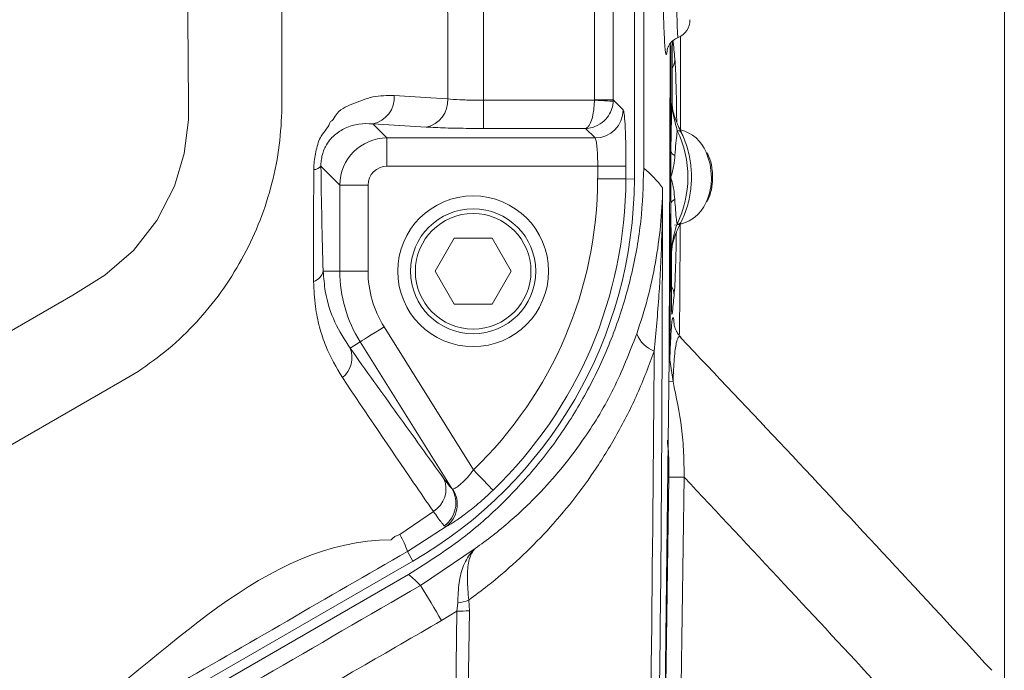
# Model space of a CAD drawing. Header units: millimetres. Extents: x 0 to 8410, y 0 to 5940.
# Tile 176 of 256: x 3768 to 3872, y 3743 to 3812. Entities that reach past the tile are written whole.
import ezdxf

# ---------------------------------------------------------------- set-up
doc = ezdxf.new("R2010")
doc.units = ezdxf.units.MM
doc.header["$LTSCALE"] = 10
doc.styles.add('SLDTEXTSTYLE0', font='TXT', dxfattribs={"width": 0.605})
doc.dimstyles.new('SLDDIMSTYLE6', dxfattribs={"dimtxt": 50, "dimasz": 50, "dimexe": 0, "dimexo": 0.0625, "dimgap": 12.5, "dimtad": 1, "dimtoh": 1, "dimdec": 0, "dimrnd": 1e-09, "dimzin": 12, "dimdsep": 46, "dimtxsty": 'SLDTEXTSTYLE0', "dimsah": 1, "dimcen": 0.09, "dimadec": 0, "dimazin": 0, "dimtfac": 1, "dimtofl": 0, "dimtmove": 0, "dimatfit": 3, "dimfxl": 0, "dimfrac": 2, "dimtolj": 1, "dimtzin": 12, "dimarcsym": 0})

# ---------------------------------------------------------------- blocks, each defined once
blk = doc.blocks.new('*D23')
at = {"color": 7, "linetype": 'Continuous', "lineweight": 0}
for p, q in [((3622.91, 3807.57), (3622.91, 4086.74)), ((3872.28, 3737.66), (3872.28, 4086.74)), ((3872.28, 4071.74), (3622.91, 4071.74))]:
    blk.add_line(p, q, dxfattribs=at)
for points in [[(3622.91, 4071.74), (3672.91, 4064.24), (3672.91, 4079.24)], [(3872.28, 4071.74), (3822.28, 4079.24), (3822.28, 4064.24)]]:
    blk.add_solid(points, dxfattribs=at)
at = {"color": 7, "linetype": 'Continuous', "lineweight": 0, "insert": (3690.3, 4136.19), "char_height": 50, "attachment_point": 1, "style": 'SLDTEXTSTYLE0'}
blk.add_mtext('249', dxfattribs=at)

msp = doc.modelspace()

# ---------------------------------------------------------------- linework, layer by layer
at = {"color": 8, "linetype": 'Continuous', "lineweight": 0}
for p, q in [((3837.111036, 3810.053888), (3837.09986, 3809.910599)), ((3795.616935, 3807.574693), (3795.614506, 3803.272668)), ((3817.009936, 3803.731862), (3817.009936, 3800.736013)), ((3817.009936, 3803.731862), (3828.774671, 3803.731862)), ((3828.774671, 3803.731862), (3828.775893, 3803.780618)), ((3830.773155, 3803.778711), (3830.769206, 3803.632799)), ((3806.752006, 3799.723807), (3805.242802, 3801.232997)), ((3810.917849, 3800.883475), (3805.242802, 3801.232997)), ((3827.826882, 3800.736013), (3817.009936, 3800.736013)), ((3828.837986, 3799.723807), (3827.826882, 3800.736013)), ((3806.752006, 3799.723807), (3828.837986, 3799.723807)), ((3806.752006, 3796.727839), (3806.752006, 3799.723807)), ((3801.758866, 3794.730607), (3799.753184, 3796.736303)), ((3829.124192, 3796.727839), (3806.752006, 3796.727839)), ((3832.116182, 3795.371714), (3833.015333, 3795.368973)), ((3801.758866, 3785.574737), (3801.758866, 3794.730607)), ((3804.754744, 3794.730607), (3801.758866, 3794.730607)), ((3804.754744, 3794.730607), (3804.754744, 3785.574737)), ((3799.986194, 3785.574737), (3801.758866, 3785.574737)), ((3804.754744, 3785.574737), (3801.758866, 3785.574737)), ((3837.006758, 3781.334105), (3837.026815, 3781.050745)), ((3806.449483, 3779.66446), (3815.935771, 3764.483276)), ((3802.841182, 3777.409735), (3803.908835, 3778.07695)), ((3813.642944, 3762.499038), (3803.908835, 3778.07695)), ((3836.693297, 3776.159945), (3836.778934, 3776.159945)), ((3836.674805, 3773.848477), (3837.115939, 3773.855868)), ((3836.682196, 3763.717833), (3838.301356, 3763.716522)), ((3813.642944, 3762.499038), (3813.757415, 3762.440267)), ((3808.124284, 3757.610026), (3811.68514, 3760.070625)), ((3813.038165, 3758.467141), (3808.939258, 3755.807582)), ((3813.038165, 3758.467141), (3812.839324, 3758.53366)), ((3808.939258, 3755.807582), (3809.515561, 3754.809442)), ((3810.313577, 3752.196256), (3816.128547, 3756.134573)), ((3814.1818, 3749.470893), (3814.271758, 3750.362936)), ((3815.440322, 3750.659529), (3815.503771, 3749.530259)), ((3814.1818, 3749.470893), (3812.54072, 3748.481456)), ((3813.830132, 3723.711553), (3814.1818, 3749.470893)), ((3815.503771, 3749.530259), (3815.152044, 3723.762098))]:
    msp.add_line(p, q, dxfattribs=at)
at = {"color": 7, "linetype": 'Continuous', "lineweight": 0}
for p, q in [((3836.889769, 3798.362675), (3836.899618, 3809.754077)), ((3811.866413, 3785.574737), (3813.887129, 3789.074722)), ((3813.887129, 3789.074722), (3817.928578, 3789.074722)), ((3817.928578, 3789.074722), (3819.949309, 3785.574737)), ((3836.947853, 3784.245554), (3836.965556, 3787.564579)), ((3836.965556, 3787.564579), (3836.965109, 3787.56446)), ((3813.887129, 3782.074753), (3811.866413, 3785.574737)), ((3819.949309, 3785.574737), (3817.928578, 3782.074753)), ((3836.947853, 3784.245554), (3836.947406, 3784.245315)), ((3817.928578, 3782.074753), (3813.887129, 3782.074753)), ((3837.947706, 3778.489176), (3837.937097, 3778.509203)), ((3837.115939, 3773.855868), (3836.778934, 3776.159945)), ((3692.407856, 3687.197271), (3809.515561, 3754.809442)), ((3809.0513, 3753.386679), (3692.907857, 3686.331216))]:
    msp.add_line(p, q, dxfattribs=at)
at = {"color": 8, "linetype": 'Continuous', "lineweight": 0, "flags": 128}
for points in [[(3738.002988, 3762.566033), (3773.434619, 3783.022466), (3776.830951, 3785.166922), (3779.865379, 3787.768308), (3782.350535, 3790.980044), (3784.194703, 3794.598642), (3785.240273, 3798.071686), (3785.695011, 3801.66978), (3785.713996, 3803.284231), (3785.172711, 3872.469011), (3785.010616, 3876.744214), (3784.259463, 3880.925957), (3782.923902, 3884.220663), (3781.055282, 3887.246433), (3778.713356, 3889.91684), (3775.965626, 3892.167273), (3772.816534, 3893.953744), (3769.405151, 3895.160976), (3764.679278, 3895.950738), (3739.567968, 3899.203959), (3714.370715, 3901.697102), (3686.315278, 3903.556052), (3686.315278, 3903.556052)], [(3807.527418, 3804.22658), (3811.412911, 3803.987089), (3813.202436, 3803.87694)], [(3828.774671, 3803.731862), (3829.150925, 3803.713146), (3829.513724, 3803.695145), (3829.850058, 3803.678456), (3830.147887, 3803.663674), (3830.396558, 3803.651276), (3830.587159, 3803.641859), (3830.71288, 3803.635541), (3830.769206, 3803.632799)], [(3828.775893, 3803.780618), (3829.153235, 3803.780261), (3829.517017, 3803.779903), (3829.854171, 3803.779546), (3830.152611, 3803.779307), (3830.401594, 3803.779069), (3830.59218, 3803.77883), (3830.717544, 3803.778711), (3830.773155, 3803.778711)], [(3830.773155, 3803.778711), (3831.086437, 3803.464833), (3831.833879, 3802.71596)], [(3795.614506, 3803.272668), (3795.614074, 3802.890483), (3795.613597, 3802.508179)], [(3841.214011, 3795.574728), (3841.064702, 3796.953383), (3840.628008, 3798.229399)], [(3829.120303, 3795.380894), (3829.12081, 3795.549217), (3829.121317, 3795.71766), (3829.121823, 3795.885983), (3829.1223, 3796.054426), (3829.122792, 3796.22275), (3829.123269, 3796.391073), (3829.123731, 3796.559516), (3829.124192, 3796.727839)], [(3829.124192, 3796.727839), (3829.690198, 3796.72629), (3830.235864, 3796.724859), (3830.741609, 3796.723429), (3831.189255, 3796.722236), (3831.562723, 3796.721283), (3831.848616, 3796.720448), (3832.036639, 3796.719971), (3832.120071, 3796.719733)], [(3832.120071, 3796.719733), (3832.119609, 3796.551171), (3832.119147, 3796.382728), (3832.11867, 3796.214286), (3832.118178, 3796.045724), (3832.117687, 3795.877281), (3832.117195, 3795.708719), (3832.116688, 3795.540276), (3832.116182, 3795.371714)], [(3829.120303, 3795.380894), (3829.686309, 3795.379105), (3830.231975, 3795.377436), (3830.737705, 3795.376006), (3831.185366, 3795.374575), (3831.558834, 3795.373383), (3831.844727, 3795.372549), (3832.03275, 3795.371953), (3832.116182, 3795.371714)], [(3836.947406, 3784.245315), (3836.949776, 3784.660283), (3836.952085, 3785.075131), (3836.954365, 3785.48998), (3836.9566, 3785.904828), (3836.958791, 3786.319795), (3836.960937, 3786.734644), (3836.963038, 3787.149492), (3836.965109, 3787.56446)], [(3806.449483, 3779.66446), (3805.969487, 3779.364529), (3805.506731, 3779.075447), (3805.077846, 3778.807464), (3804.698209, 3778.570238), (3804.381485, 3778.372231), (3804.139043, 3778.220836), (3803.979571, 3778.121177), (3803.908835, 3778.07695)], [(3780.341859, 3774.920407), (3779.506172, 3774.437967), (3778.669695, 3773.95505)], [(3778.669695, 3773.95505), (3735.178838, 3748.845521), (3731.052826, 3746.463362)], [(3815.935771, 3764.483276), (3816.32864, 3764.075819), (3816.707412, 3763.683024), (3817.058454, 3763.318959), (3817.369188, 3762.996736), (3817.628423, 3762.727919), (3817.826862, 3762.522045), (3817.957381, 3762.386742), (3818.015287, 3762.326661)], [(3836.57829, 3763.718072), (3836.613829, 3763.717953), (3836.682196, 3763.717833)]]:
    msp.add_lwpolyline(points, dxfattribs=at)
at = {"color": 7, "linetype": 'Continuous', "lineweight": 0, "flags": 128}
for points in [[(3836.813996, 3809.552375), (3836.694593, 3776.328865), (3836.267183, 3740.816537), (3835.530053, 3705.312434), (3834.483306, 3669.820729), (3833.127062, 3634.345952), (3831.461484, 3598.892513), (3829.486782, 3563.464466), (3827.203209, 3528.066459)], [(3837.012346, 3803.538266), (3837.012748, 3803.96134), (3837.013106, 3804.384533), (3837.013419, 3804.807607), (3837.013687, 3805.23068), (3837.013895, 3805.653754), (3837.014074, 3806.076828), (3837.014208, 3806.500021), (3837.014298, 3806.923095)], [(3836.882393, 3795.539561), (3836.883421, 3795.892421), (3836.884419, 3796.245399), (3836.885388, 3796.598259), (3836.886327, 3796.951118), (3836.887235, 3797.303978), (3836.888115, 3797.656956), (3836.888949, 3798.009816), (3836.889769, 3798.362675)], [(3836.873064, 3792.716447), (3836.874346, 3793.069306), (3836.875583, 3793.422166), (3836.87679, 3793.775144), (3836.877982, 3794.128004), (3836.879129, 3794.480863), (3836.880247, 3794.833723), (3836.881335, 3795.186702), (3836.882393, 3795.539561)], [(3836.778934, 3776.159945), (3836.794386, 3778.229419), (3836.808781, 3780.299011), (3836.822132, 3782.368484), (3836.834426, 3784.438077), (3836.845661, 3786.507669), (3836.855854, 3788.577262), (3836.864988, 3790.646854), (3836.873064, 3792.716447)], [(3837.805102, 3778.904262), (3837.835873, 3783.578459), (3837.867374, 3789.577428), (3837.871576, 3790.539089)], [(3836.682196, 3763.717833), (3836.2586, 3734.279338), (3835.622157, 3704.84716), (3834.77291, 3675.423566), (3833.710934, 3646.011058), (3832.436318, 3616.612259), (3830.949167, 3587.229553), (3829.249601, 3557.865325), (3827.337767, 3528.522077)], [(3828.956674, 3528.514448), (3830.868552, 3557.858411), (3832.568164, 3587.223473), (3834.055359, 3616.607014), (3835.330019, 3646.006647), (3836.392025, 3675.419989), (3837.241302, 3704.844299), (3837.87776, 3734.277311), (3838.301356, 3763.716522)]]:
    msp.add_lwpolyline(points, dxfattribs=at)
at = {"color": 7, "linetype": 'Continuous', "lineweight": 0}
for radius in [8, 6.635]:
    msp.add_circle((3815.907857, 3785.574759), radius, dxfattribs=at)
at = {"color": 8, "linetype": 'Continuous', "lineweight": 0}
msp.add_circle((3815.907857, 3785.574759), 6.135, dxfattribs=at)
at = {"color": 7, "linetype": 'Continuous', "lineweight": 0}
for centre, radius, start, end in [((-162.092143, 3807.574759), 3995.126124, 359.824951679, 1.480106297), ((-162.092143, 3807.574759), 3996.126124, 359.841281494, 1.484248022), ((3836.907854, 3812.257574), 2.000009, 292.49408754, 359.99706505), ((-162.092143, 3807.574759), 4000, 359.900533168, 0.042256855), ((3836.884353, 3796.684708), 4.049818, 22.42181571, 74.98080158), ((3786.015555, 3795.512583), 47, 300, 359.82495168), ((3836.97318, 3794.39445), 3.939951, 274.35879447, 337.78275691)]:
    msp.add_arc(centre, radius, start, end, dxfattribs=at)
at = {"color": 8, "linetype": 'Continuous', "lineweight": 0}
for centre, radius, start, end in [((-162.092143, 3807.574759), 3990.869845, 359.945527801, 1.088479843), ((-162.092143, 3807.574759), 3992.867104, 359.945527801, 1.088479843), ((3702.316439, 3795.791863), 135.556215, 5.22229731, 6.07013864), ((3835.365509, 3808.137832), 1.944473, 329.65364475, 359.77535488), ((3804.705571, 3804.011564), 2.830027, 280.94300655, 4.35734677), ((3810.380664, 3803.661971), 2.829948, 280.94237602, 4.35649744), ((3828.828504, 3802.729197), 3.005405, 270.18077145, 359.74765357), ((3827.325698, 3795.575602), 11.368081, 333.98848947, 25.67260252), ((3837.630117, 3800.059745), 0.444701, 36.59583182, 97.56503512), ((3837.55493, 3798.505804), 0.680386, 192.14365207, 249.74796653), ((3798.935102, 3797.442401), 1.080663, 272.83311623, 319.2020813), ((3827.582883, 3788.373165), 10.370362, 35.63525943, 51.6406478), ((3786.015555, 3795.512583), 43.104951, 313.95751819, 359.82495168), ((3786.015555, 3795.512583), 46.100839, 313.95751819, 359.82495168), ((3835.111004, 3795.530102), 6.10317, 334.52140968, 0.4189435), ((3837.542715, 3792.571246), 0.685212, 110.24032655, 167.76588227), ((3837.599963, 3791.032404), 0.446042, 262.56709041, 323.46955541), ((3798.497184, 3785.940772), 1.53334, 288.27928977, 346.18913852), ((3815.907857, 3785.574759), 14.148995, 180, 212), ((3815.907857, 3785.574759), 11.153106, 180, 212), ((3835.287647, 3783.015439), 1.94518, 359.88394135, 30.61525489), ((3702.595253, 3796.166126), 135.278674, 353.58465165, 354.41968585), ((3836.212606, 3780.056534), 3.147619, 200.93157731, 249.88091816), ((3800.40455, 3776.378971), 2.645685, 307.74553639, 22.9297495), ((3810.223926, 3762.459248), 2.800119, 301.45575251, 22.95722773), ((3811.066565, 3760.957045), 3.002577, 306.18628599, 30.90101629), ((3811.21552, 3760.848757), 2.999022, 307.42674224, 32.0511684), ((3799.8898, 3752.801341), 9.535732, 18.37654668, 30.28361173), ((3802.400513, 3745.070008), 10.648943, 42.00516601, 51.35090456), ((3741.886855, 3708.647205), 81.109408, 29.41405894, 32.47403686), ((3813.452674, 3756.040439), 5.736283, 278.20932188, 290.27366042), ((3814.310571, 3761.351955), 11.88176, 269.37902959, 275.76351798)]:
    msp.add_arc(centre, radius, start, end, dxfattribs=at)
for centre, major_axis, ratio, start_param, end_param in [((3806.757496, 3794.725121), (3.535534, 3.535534), 0.9994559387, 0.7867676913, 2.3548249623), ((3806.757496, 3794.725121), (-1.418092, 1.418092), 0.9972646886, 5.4991566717, 7.0672139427), ((3866.820605, 3575.031014), (3474.66613, 2011.704108), 0.0452413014, 1.5608669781, 1.5704545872)]:
    msp.add_ellipse(centre, major_axis=major_axis, ratio=ratio, start_param=start_param, end_param=end_param, dxfattribs=at)
for points, knots in [([(3813.202436, 3803.87694), (3813.202943, 3804.414971), (3813.21355, 3815.668789), (3813.160456, 3829.836203), (3812.93152, 3855.778257), (3812.668908, 3871.003356), (3812.456543, 3883.315388)], [0, 0, 0, 0, 0.0203176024, 0.4249764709, 0.5349975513, 1, 1, 1, 1]), ([(3816.261793, 3883.417669), (3816.474876, 3871.084459), (3816.73834, 3855.835244), (3816.968129, 3829.858259), (3817.021502, 3815.629568), (3817.010505, 3804.317418), (3817.009936, 3803.731862)], [0, 0, 0, 0, 0.464356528, 0.5741467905, 0.9779563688, 1, 1, 1, 1]), ([(3795.080687, 3872.634712), (3795.257393, 3860.128772), (3795.563807, 3838.443071), (3795.601134, 3816.755321), (3795.616935, 3807.574693)], [0, 0, 0, 0, 0.5766905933, 1, 1, 1, 1]), ([(3837.653707, 3810.440841), (3837.64645, 3810.437017), (3837.628322, 3810.427464), (3837.598855, 3810.813582), (3837.5665, 3811.527416), (3837.535812, 3812.578147), (3837.50758, 3813.907302), (3837.482847, 3815.491662), (3837.462066, 3817.2751), (3837.446222, 3819.213324), (3837.436449, 3821.00389), (3837.433417, 3822.13313), (3837.432231, 3822.574797)], [0, 0, 0, 0, 0.07159253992, 0.17886002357, 0.28612560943, 0.39360967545, 0.50109607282, 0.60861719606, 0.71614281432, 0.82356686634, 0.93099366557, 1, 1, 1, 1]), ([(3836.503516, 3809.135381), (3836.502663, 3809.122754), (3836.48265, 3808.826508), (3836.439089, 3808.601499), (3836.379778, 3808.475917), (3836.341366, 3808.713741), (3836.324866, 3808.8159)], [0, 0, 0, 0, 0.0159104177, 0.373286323, 0.7307914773, 1, 1, 1, 1]), ([(3837.014298, 3806.923095), (3837.01503, 3807.278167), (3837.016497, 3807.989527), (3837.025116, 3808.816824), (3837.033539, 3809.152693), (3837.036277, 3809.261862)], [0, 0, 0, 0, 0.402150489, 0.8056782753, 1, 1, 1, 1]), ([(3800.751771, 3801.492396), (3800.751781, 3801.492396), (3800.983586, 3801.492392), (3801.540703, 3802.729743), (3803.16327, 3803.329298), (3805.237215, 3804.241749), (3806.763545, 3804.23164), (3807.527418, 3804.22658)], [0, 0, 0, 0, 0.0000038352, 0.08949121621, 0.36164291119, 0.68052499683, 1, 1, 1, 1]), ([(3813.202436, 3803.87694), (3813.608318, 3803.84443), (3814.419857, 3803.779429), (3815.815461, 3803.737048), (3816.692279, 3803.733241), (3817.009936, 3803.731862)], [0, 0, 0, 0, 0.3895257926, 0.7788351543, 1, 1, 1, 1]), ([(3828.774671, 3803.731862), (3828.770623, 3803.595129), (3828.758817, 3803.196264), (3828.686142, 3802.515174), (3828.520134, 3801.719937), (3828.292036, 3801.147766), (3828.048924, 3800.829836), (3827.903112, 3800.746594), (3827.82801, 3800.73617), (3827.826882, 3800.736013)], [0, 0, 0, 0, 0.0880865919, 0.256958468, 0.451396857, 0.6894099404, 0.8397367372, 0.9975939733, 1, 1, 1, 1]), ([(3830.769206, 3803.632799), (3830.756644, 3803.496501), (3830.719997, 3803.098874), (3830.494321, 3802.425366), (3829.979111, 3801.647444), (3829.270838, 3801.099097), (3828.516333, 3800.806684), (3828.063213, 3800.738537), (3827.830374, 3800.736051), (3827.826882, 3800.736013)], [0, 0, 0, 0, 0.08807851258, 0.2569556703, 0.45140576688, 0.68940841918, 0.83973720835, 0.99759662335, 1, 1, 1, 1]), ([(3795.613597, 3802.508179), (3795.529857, 3801.148367), (3795.361757, 3798.418648), (3794.49098, 3794.396423), (3793.181624, 3790.499368), (3791.405694, 3786.786561), (3789.212923, 3783.323373), (3786.599272, 3780.138087), (3783.663002, 3777.280119), (3781.436628, 3775.698254), (3780.341859, 3774.920407)], [0, 0, 0, 0, 0.1245870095, 0.2500988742, 0.3753083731, 0.5001518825, 0.6258837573, 0.749634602, 0.8768884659, 1, 1, 1, 1]), ([(3831.833879, 3802.71596), (3831.868909, 3802.614198), (3831.938974, 3802.410653), (3832.028737, 3801.280594), (3832.09285, 3799.685359), (3832.120058, 3798.063467), (3832.120068, 3797.055429), (3832.120071, 3796.719733)], [0, 0, 0, 0, 0.2223705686, 0.4447834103, 0.6670891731, 0.8891343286, 1, 1, 1, 1]), ([(3837.571571, 3800.500575), (3837.40308, 3801.089439), (3837.133175, 3802.032738), (3837.045346, 3803.127078), (3837.012346, 3803.538266)], [0, 0, 0, 0, 0.6242597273, 1, 1, 1, 1]), ([(3798.988516, 3796.363059), (3798.99152, 3796.520934), (3799.004814, 3797.219498), (3799.223048, 3798.460738), (3799.737744, 3800.194731), (3800.583168, 3800.817956), (3800.751761, 3801.492356), (3800.751771, 3801.492396)], [0, 0, 0, 0, 0.0813674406, 0.3600347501, 0.6355801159, 0.9999785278, 1, 1, 1, 1]), ([(3805.242802, 3801.232997), (3804.755181, 3801.24885), (3803.780581, 3801.280535), (3802.41505, 3800.869814), (3801.370478, 3800.230169), (3800.67905, 3799.523635), (3800.265872, 3798.916973), (3800.018409, 3798.353327), (3799.865578, 3797.854375), (3799.786018, 3797.438004), (3799.75287, 3797.023647), (3799.753083, 3796.828522), (3799.753184, 3796.736303)], [0, 0, 0, 0, 0.23238021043, 0.46445471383, 0.65303192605, 0.74414498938, 0.8279944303, 0.88300622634, 0.90480706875, 0.95342655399, 0.97798877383, 1, 1, 1, 1]), ([(3817.009936, 3800.736013), (3816.501694, 3800.737594), (3815.099025, 3800.741955), (3812.866545, 3800.785127), (3811.567408, 3800.850693), (3810.917849, 3800.883475)], [0, 0, 0, 0, 0.22125633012, 0.61063401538, 1, 1, 1, 1]), ([(3837.571571, 3800.500575), (3837.560306, 3800.41819), (3837.505481, 3800.017246), (3837.411322, 3799.205425), (3837.350407, 3798.318666), (3837.319414, 3797.86748)], [0, 0, 0, 0, 0.1127138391, 0.5485467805, 1, 1, 1, 1]), ([(3829.124192, 3796.727839), (3829.12419, 3796.895593), (3829.124183, 3797.39942), (3829.096917, 3798.210234), (3829.032795, 3799.007164), (3828.943036, 3799.571397), (3828.873014, 3799.672987), (3828.837986, 3799.723807)], [0, 0, 0, 0, 0.1106325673, 0.3322700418, 0.5544492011, 0.7771152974, 1, 1, 1, 1]), ([(3837.319414, 3797.86748), (3837.286513, 3797.525352), (3837.212542, 3796.756127), (3837.014977, 3795.978676), (3836.884132, 3795.545323), (3836.882393, 3795.539561)], [0, 0, 0, 0, 0.4414665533, 0.9925739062, 1, 1, 1, 1]), ([(3798.978115, 3784.484807), (3798.97562, 3786.270424), (3798.971737, 3789.049784), (3798.977814, 3793.073093), (3798.984938, 3795.263212), (3798.988516, 3796.363059)], [0, 0, 0, 0, 0.4721569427, 0.7349244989, 1, 1, 1, 1]), ([(3799.753184, 3796.736303), (3799.779455, 3794.812971), (3799.832797, 3790.907655), (3799.934552, 3787.370086), (3799.986194, 3785.574737)], [0, 0, 0, 0, 0.4924906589, 1, 1, 1, 1]), ([(3836.882393, 3795.539561), (3836.884098, 3795.533799), (3837.012296, 3795.100552), (3837.205375, 3794.323494), (3837.274788, 3793.555652), (3837.30566, 3793.214145)], [0, 0, 0, 0, 0.0074280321, 0.5585428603, 1, 1, 1, 1]), ([(3836.011315, 3794.415179), (3835.974813, 3780.454466), (3835.901803, 3752.531495), (3835.137608, 3704.853222), (3833.618258, 3651.385737), (3831.091932, 3592.147819), (3828.655791, 3552.690172), (3827.437858, 3532.963577)], [0, 0, 0, 0, 0.1601084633, 0.3202346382, 0.5468063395, 0.7734287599, 1, 1, 1, 1]), ([(3833.272706, 3778.932038), (3833.675063, 3780.185768), (3834.479859, 3782.693481), (3835.585375, 3787.835754), (3835.972303, 3791.760495), (3836.011104, 3794.400795), (3836.011315, 3794.415179)], [0, 0, 0, 0, 0.2460403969, 0.4921304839, 0.9972330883, 1, 1, 1, 1]), ([(3836.011315, 3794.415179), (3836.011256, 3794.398808), (3835.997641, 3790.618562), (3835.820641, 3784.83416), (3835.30786, 3779.093234), (3835.129912, 3777.100983)], [0, 0, 0, 0, 0.0028321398, 0.6539568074, 1, 1, 1, 1]), ([(3837.30566, 3793.214145), (3837.359207, 3792.443094), (3837.426825, 3791.469426), (3837.522377, 3790.741574), (3837.542261, 3790.590111)], [0, 0, 0, 0, 0.7919032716, 1, 1, 1, 1]), ([(3836.965109, 3787.56446), (3836.964483, 3787.583174), (3836.952844, 3787.930933), (3836.930938, 3788.697178), (3836.896524, 3790.268009), (3836.881909, 3791.793392), (3836.873064, 3792.716447)], [0, 0, 0, 0, 0.0156297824, 0.2904328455, 0.5706197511, 1, 1, 1, 1]), ([(3836.983169, 3787.79048), (3836.996509, 3787.990262), (3837.065114, 3789.017749), (3837.329379, 3789.888592), (3837.542261, 3790.590111)], [0, 0, 0, 0, 0.1944375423, 1, 1, 1, 1]), ([(3799.986194, 3785.574737), (3800.047868, 3784.857547), (3800.225454, 3782.79247), (3801.163631, 3780.023747), (3802.275576, 3778.291079), (3802.841182, 3777.409735)], [0, 0, 0, 0, 0.20725086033, 0.59675800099, 1, 1, 1, 1]), ([(3802.024121, 3774.286929), (3801.38936, 3775.359097), (3800.42596, 3776.986365), (3799.579747, 3779.616675), (3799.092975, 3781.858534), (3799.017412, 3783.586282), (3798.978115, 3784.484807)], [0, 0, 0, 0, 0.3852859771, 0.5847627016, 0.7840536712, 1, 1, 1, 1]), ([(3837.026815, 3781.050745), (3837.012656, 3780.985913), (3836.989625, 3780.880452), (3836.962775, 3781.416861), (3836.948122, 3782.219776), (3836.94323, 3783.236021), (3836.946074, 3783.923334), (3836.947406, 3784.245315)], [0, 0, 0, 0, 0.3060298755, 0.4978072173, 0.6909353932, 0.8552143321, 1, 1, 1, 1]), ([(3836.778934, 3776.159945), (3836.795719, 3776.633262), (3836.831035, 3777.629129), (3836.886461, 3778.755405), (3836.953057, 3779.778403), (3837.027746, 3780.473619), (3837.122717, 3780.751668), (3837.197492, 3780.547116), (3837.237467, 3779.97366), (3837.245683, 3779.855791)], [0, 0, 0, 0, 0.0961847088, 0.2023740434, 0.3107978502, 0.477053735, 0.6468716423, 0.927417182, 1, 1, 1, 1]), ([(3816.128547, 3756.134573), (3816.747264, 3756.586591), (3818.000865, 3757.50244), (3820.354042, 3759.455257), (3822.887913, 3761.871415), (3825.516238, 3764.863279), (3828.153163, 3768.404711), (3830.925915, 3772.966978), (3832.490844, 3776.944707), (3833.272706, 3778.932038)], [0, 0, 0, 0, 0.0899938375, 0.1823392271, 0.3498055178, 0.4781051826, 0.6063685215, 0.803336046, 1, 1, 1, 1]), ([(3837.937097, 3778.509203), (3837.918708, 3778.547679), (3837.828506, 3778.736412), (3837.66864, 3778.583327), (3837.48923, 3778.140062), (3837.347777, 3777.300801), (3837.21759, 3776.13036), (3837.154708, 3774.723357), (3837.115939, 3773.855868)], [0, 0, 0, 0, 0.0562987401, 0.2761541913, 0.499789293, 0.6364528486, 0.7758549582, 1, 1, 1, 1]), ([(3802.841182, 3777.409735), (3804.529724, 3775.049885), (3807.907716, 3770.328918), (3811.170457, 3765.810988), (3812.802265, 3763.551417)], [0, 0, 0, 0, 0.4998658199, 1, 1, 1, 1]), ([(3835.129912, 3777.100983), (3834.552425, 3775.564692), (3833.395268, 3772.486299), (3831.21114, 3768.220218), (3828.798493, 3764.304847), (3826.178685, 3760.775328), (3823.418161, 3757.599489), (3820.507829, 3754.730967), (3817.834714, 3752.438259), (3816.118081, 3751.163018), (3815.440322, 3750.659529)], [0, 0, 0, 0, 0.1339344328, 0.2683753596, 0.4024583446, 0.5309756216, 0.6595222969, 0.7878760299, 0.9162494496, 1, 1, 1, 1]), ([(3826.585377, 3532.781187), (3827.804464, 3552.503097), (3830.242636, 3591.946892), (3832.752405, 3651.170623), (3834.572869, 3712.891112), (3834.937086, 3754.874142), (3835.129912, 3777.100983)], [0, 0, 0, 0, 0.2423927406, 0.4847851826, 0.7272326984, 1, 1, 1, 1]), ([(3811.68514, 3760.070625), (3810.988213, 3761.084963), (3807.823836, 3765.690535), (3804.565127, 3770.520625), (3802.024121, 3774.286929)], [0, 0, 0, 0, 0.2202414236, 1, 1, 1, 1]), ([(3836.515496, 3767.646852), (3836.556155, 3767.234929), (3836.684793, 3765.93169), (3836.68325, 3764.616988), (3836.682196, 3763.717833)], [0, 0, 0, 0, 0.3160767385, 1, 1, 1, 1]), ([(3813.757415, 3762.440267), (3813.861975, 3762.482762), (3814.065243, 3762.565374), (3814.642347, 3763.001707), (3815.304207, 3763.643617), (3815.723299, 3764.200796), (3815.935771, 3764.483276)], [0, 0, 0, 0, 0.2555540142, 0.4968055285, 0.744889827, 1, 1, 1, 1]), ([(3812.802265, 3763.551417), (3813.036971, 3763.234937), (3813.399169, 3762.746547), (3813.579477, 3762.563477), (3813.642944, 3762.499038)], [0, 0, 0, 0, 0.64800687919, 1, 1, 1, 1]), ([(3871.028374, 3728.440705), (3870.369656, 3729.158287), (3863.022604, 3737.16188), (3852.135304, 3748.936125), (3841.834784, 3759.941354), (3838.301356, 3763.716522)], [0, 0, 0, 0, 0.0607709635, 0.6778125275, 1, 1, 1, 1]), ([(3818.015287, 3762.326661), (3817.486609, 3761.835595), (3816.435615, 3760.859376), (3814.935697, 3759.67868), (3813.670132, 3758.798612), (3813.251444, 3758.579007), (3813.038165, 3758.467141)], [0, 0, 0, 0, 0.2544254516, 0.5057879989, 0.7482498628, 1, 1, 1, 1]), ([(3812.839324, 3758.53366), (3812.755962, 3758.630986), (3812.519061, 3758.907569), (3812.013076, 3759.613258), (3811.68514, 3760.070625)], [0, 0, 0, 0, 0.3518856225, 1, 1, 1, 1]), ([(3807.210709, 3757.041755), (3807.210729, 3757.041795), (3807.37117, 3757.362704), (3807.74775, 3757.486373), (3808.124284, 3757.610026)], [0, 0, 0, 0, 0.000123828, 1, 1, 1, 1]), ([(3756.79634, 3727.935019), (3761.949687, 3730.60014), (3778.992483, 3739.414044), (3793.67366, 3757.04176), (3807.210694, 3757.041755), (3807.210709, 3757.041755)], [0, 0, 0, 0, 0.3023765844, 0.9999992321, 1, 1, 1, 1]), ([(3808.939258, 3755.807582), (3804.678636, 3753.351936), (3796.156132, 3748.439918), (3779.12638, 3738.589602), (3766.345258, 3731.214285), (3757.824982, 3726.29768)], [0, 0, 0, 0, 0.24996539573, 0.50000463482, 1, 1, 1, 1]), ([(3814.271758, 3750.362936), (3814.302663, 3751.095161), (3814.365089, 3752.574218), (3814.851537, 3754.435713), (3815.516388, 3755.535137), (3816.012627, 3756.031385), (3816.124889, 3756.131317), (3816.128547, 3756.134573)], [0, 0, 0, 0, 0.2919122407, 0.5896474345, 0.9114859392, 0.9971161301, 1, 1, 1, 1]), ([(3816.128547, 3756.134573), (3816.125967, 3756.132072), (3816.048966, 3756.057441), (3815.717162, 3755.675983), (3815.352383, 3754.718112), (3815.249446, 3752.917868), (3815.376565, 3751.413866), (3815.440322, 3750.659529)], [0, 0, 0, 0, 0.0029095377, 0.086835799, 0.4035697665, 0.7008582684, 1, 1, 1, 1]), ([(3812.54072, 3748.481456), (3809.656631, 3746.810921), (3798.564551, 3740.386118), (3787.475748, 3733.958469), (3779.270182, 3729.202095)], [0, 0, 0, 0, 0.2600133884, 1, 1, 1, 1])]:
    msp.add_open_spline(points, degree=3, knots=knots, dxfattribs=at)
at = {"color": 7, "linetype": 'Continuous', "lineweight": 0}
for points, knots in [([(3836.324866, 3808.8159), (3836.319457, 3808.840143), (3836.292143, 3808.962561), (3836.243603, 3809.577009), (3836.18143, 3810.640093), (3836.123985, 3812.081129), (3836.07262, 3813.805284), (3836.029146, 3815.785812), (3835.994388, 3817.954163), (3835.969757, 3820.256286), (3835.955498, 3822.622211), (3835.952497, 3824.986418), (3835.960335, 3827.283084), (3835.979279, 3829.443409), (3836.010704, 3831.573439), (3836.053892, 3833.396417), (3836.106859, 3834.849065), (3836.162721, 3835.805603), (3836.203659, 3836.311067), (3836.22605, 3836.384221), (3836.227114, 3836.387697)], [0, 0, 0, 0, 0.0149347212, 0.0754148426, 0.1358946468, 0.1963728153, 0.2568484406, 0.3173085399, 0.3777692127, 0.4382078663, 0.4986456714, 0.5590624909, 0.6194808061, 0.6798938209, 0.7403046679, 0.8156035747, 0.8760640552, 0.9365245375, 0.9969836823, 1, 1, 1, 1]), ([(3836.485604, 3809.06767), (3836.484946, 3809.063663), (3836.483152, 3809.052746), (3836.501314, 3809.144238), (3836.57545, 3809.367821), (3836.761609, 3809.718522), (3837.114753, 3810.132505), (3837.484125, 3810.310882), (3837.674985, 3810.403052)], [0, 0, 0, 0, 0.1102850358, 0.3004783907, 0.4470074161, 0.5932632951, 0.7898326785, 1, 1, 1, 1]), ([(3837.015624, 3807.147327), (3837.015732, 3807.308902), (3837.016044, 3807.777261), (3837.022347, 3808.522332), (3837.035029, 3809.270147), (3837.047992, 3809.729428), (3837.063209, 3809.94389), (3837.060606, 3809.921152), (3837.060149, 3809.917155)], [0, 0, 0, 0, 0.1133509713, 0.3285715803, 0.5549393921, 0.7783059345, 0.9610334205, 1, 1, 1, 1]), ([(3837.309967, 3808.130208), (3837.337271, 3807.758594), (3837.391797, 3807.016491), (3837.455975, 3804.936326), (3837.494135, 3802.96365), (3837.506013, 3801.64275), (3837.507899, 3801.43303)], [0, 0, 0, 0, 0.332977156, 0.6649465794, 0.946803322, 1, 1, 1, 1]), ([(3838.000427, 3800.332728), (3837.886525, 3800.553654), (3837.586815, 3801.134979), (3837.252207, 3802.049537), (3837.025573, 3802.915959), (3837.029615, 3803.392597), (3837.030853, 3803.538624)], [0, 0, 0, 0, 0.2264482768, 0.5958572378, 0.876183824, 1, 1, 1, 1]), ([(3836.889769, 3798.362675), (3836.897094, 3798.882224), (3836.912037, 3799.941969), (3836.952405, 3801.817553), (3836.988101, 3802.842285), (3837.012346, 3803.538266)], [0, 0, 0, 0, 0.2357978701, 0.4809673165, 1, 1, 1, 1]), ([(3837.958331, 3790.766779), (3838.0913, 3791.051546), (3838.458252, 3791.837414), (3838.865818, 3793.237027), (3839.096998, 3794.943173), (3839.060581, 3796.678784), (3838.762487, 3798.347338), (3838.35361, 3799.553366), (3838.057474, 3800.176866), (3837.987239, 3800.324741)], [0, 0, 0, 0, 0.0973510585, 0.2686579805, 0.4405127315, 0.6129291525, 0.7858734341, 0.9492158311, 1, 1, 1, 1]), ([(3841.320018, 3795.574728), (3841.311929, 3795.80178), (3841.288725, 3796.453063), (3841.114296, 3797.357323), (3840.825828, 3797.941704), (3840.717355, 3798.16145)], [0, 0, 0, 0, 0.2503491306, 0.7181067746, 1, 1, 1, 1]), ([(3834.018643, 3796.504918), (3833.952175, 3794.634465), (3833.81924, 3790.893595), (3832.830832, 3785.360256), (3831.264594, 3779.971383), (3829.101555, 3774.79643), (3826.379847, 3769.887633), (3823.110532, 3765.316349), (3819.345345, 3761.143998), (3814.745495, 3756.994864), (3811.107693, 3754.689734), (3809.0513, 3753.386679)], [0, 0, 0, 0, 0.1075936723, 0.2151852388, 0.322423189, 0.4299986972, 0.5372346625, 0.6447664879, 0.7526396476, 0.8601710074, 1, 1, 1, 1]), ([(3840.705837, 3792.961899), (3840.814431, 3793.179607), (3841.103796, 3793.759719), (3841.286236, 3794.671854), (3841.311038, 3795.334728), (3841.320018, 3795.574728)], [0, 0, 0, 0, 0.2770554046, 0.73825089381, 1, 1, 1, 1]), ([(3836.983169, 3787.79048), (3837.004955, 3788.004439), (3837.062963, 3788.574132), (3837.388089, 3789.551689), (3837.722675, 3790.310163), (3837.946648, 3790.741803), (3837.958927, 3790.765467)], [0, 0, 0, 0, 0.1965691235, 0.5233918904, 0.9738700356, 1, 1, 1, 1]), ([(3837.471421, 3789.675418), (3837.467454, 3789.417839), (3837.454597, 3788.582827), (3837.422735, 3787.161059), (3837.375618, 3785.536452), (3837.310425, 3783.987583), (3837.261279, 3783.369419), (3837.232823, 3783.011499)], [0, 0, 0, 0, 0.0660981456, 0.2142750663, 0.4467394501, 0.6796600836, 1, 1, 1, 1]), ([(3836.955945, 3781.935755), (3836.954544, 3782.00028), (3836.94911, 3782.250686), (3836.945111, 3782.92686), (3836.944467, 3783.671629), (3836.947615, 3784.118646), (3836.948509, 3784.245673)], [0, 0, 0, 0, 0.1275271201, 0.4948957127, 0.8564670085, 1, 1, 1, 1]), ([(3837.983201, 3778.551999), (3837.903182, 3778.630824), (3837.686453, 3778.844323), (3837.475569, 3779.210759), (3837.326359, 3779.544909), (3837.258889, 3779.769639), (3837.231039, 3779.894463), (3837.230978, 3779.897455), (3837.230946, 3779.899064)], [0, 0, 0, 0, 0.0849512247, 0.2300896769, 0.3730758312, 0.5387760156, 0.7519747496, 1, 1, 1, 1]), ([(3870.933915, 3743.203941), (3863.678347, 3751.056023), (3852.757055, 3762.875206), (3841.67343, 3774.569573), (3837.95322, 3778.494778)], [0, 0, 0, 0, 0.664350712, 1, 1, 1, 1]), ([(3838.301356, 3763.716522), (3838.291219, 3764.586296), (3838.270944, 3766.325866), (3837.984832, 3769.746096), (3837.461494, 3772.221428), (3837.115939, 3773.855868)], [0, 0, 0, 0, 0.2535647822, 0.5071356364, 1, 1, 1, 1])]:
    msp.add_open_spline(points, degree=3, knots=knots, dxfattribs=at)

# ---------------------------------------------------------------- dimensions: what is measured, and where the dimension line sits
dim = msp.add_linear_dim(base=(3622.907857, 4071.736947), p1=(3872.275378, 3737.660199), p2=(3622.907857, 3807.574759), dimstyle='SLDDIMSTYLE6', dxfattribs=at)
dim.commit()
dim.dimension.update_dxf_attribs({"geometry": '*D23', "text_midpoint": (3747.591618, 4071.736947), "dimtype": 160})

doc.saveas('drawing.dxf')
